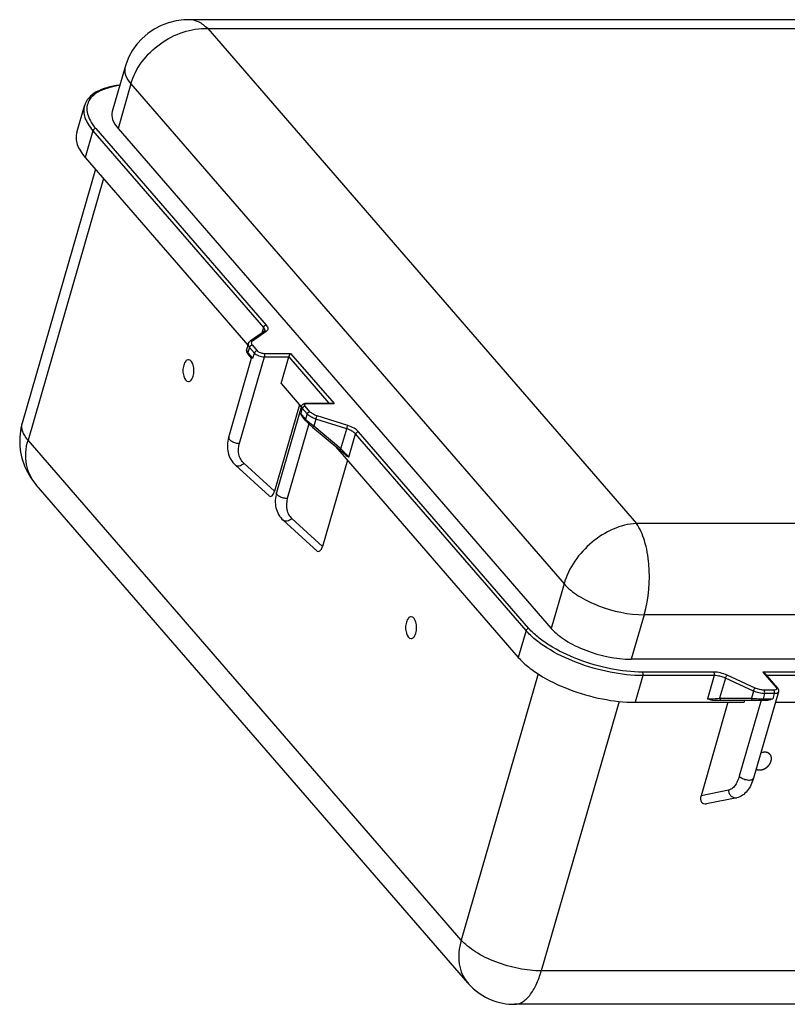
# Model space of a CAD drawing. Header units: millimetres. Extents: x 0 to 420, y 0 to 297.
# Tile 10 of 17: x 299 to 329, y 113 to 151. Entities that reach past the tile are written whole.
import ezdxf

# ---------------------------------------------------------------- set-up
doc = ezdxf.new("R2010")
doc.units = ezdxf.units.MM
doc.header["$LTSCALE"] = 23.1
doc.layers.get('0').update_dxf_attribs({"linetype": 'CONTINUOUS'})
doc.layers.add('02___PRT_ALL_AXES', color=7, linetype='CONTINUOUS')

msp = doc.modelspace()

# ---------------------------------------------------------------- linework, layer by layer
at = {"color": 7, "linetype": 'CONTINUOUS'}
for p, q in [((305.6549, 151.3497), (305.6544, 151.3497)), ((349.9953, 151.3497), (305.6547, 151.3497)), ((306.3912, 151.0013), (323.0622, 131.7513)), ((306.3912, 151.0013), (350.5585, 151.0013)), ((303.1758, 149.516), (302.6756, 147.7833)), ((303.4029, 148.8497), (302.9029, 147.1176)), ((303.4029, 148.8497), (320.2471, 129.3997)), ((302.9029, 147.1176), (319.7471, 127.6676)), ((367.2295, 131.7513), (323.0622, 131.7513)), ((320.2471, 129.3997), (319.7471, 127.6676)), ((323.3648, 128.1997), (322.8648, 126.4676)), ((367.8785, 128.1997), (323.3648, 128.1997)), ((367.3785, 126.4676), (322.8648, 126.4676))]:
    msp.add_line(p, q, dxfattribs=at)
msp.add_lwpolyline([(305.6553, 151.3497), (305.4636, 151.3429), (305.1566, 151.3031), (304.8599, 151.2288), (304.5757, 151.1211), (304.308, 150.9818), (304.0605, 150.8135), (303.8355, 150.6181), (303.6363, 150.3993), (303.465, 150.16), (303.3236, 149.9036), (303.2124, 149.6313), (303.1759, 149.516)], dxfattribs=at)
for points, knots in [([(306.3912, 151.0013), (306.2856, 151.1041), (306.0641, 151.2797), (305.7844, 151.3496), (305.6547, 151.3496)], [0, 0, 0, 0, 0.5318269, 1, 1, 1, 1]), ([(303.4029, 148.8497), (303.5825, 149.4706), (304.4299, 150.5731), (305.7475, 151.0342), (306.3912, 151.0013)], [0, 0, 0, 0, 0.5006784, 1, 1, 1, 1]), ([(303.1756, 149.5153), (303.1461, 149.4134), (303.1716, 149.155), (303.3141, 148.9523), (303.4029, 148.8497)], [0, 0, 0, 0, 0.4386578, 1, 1, 1, 1]), ([(302.6756, 147.7833), (302.6462, 147.6813), (302.6715, 147.423), (302.8141, 147.2203), (302.9029, 147.1176)], [0, 0, 0, 0, 0.4386381, 1, 1, 1, 1]), ([(323.0622, 131.7513), (322.4406, 131.716), (321.203, 131.1339), (320.4282, 130.0266), (320.2471, 129.3997)], [0, 0, 0, 0, 0.4882687, 1, 1, 1, 1]), ([(323.3648, 128.1997), (323.547, 128.8351), (323.6268, 129.829), (323.4282, 131.0311), (323.2038, 131.5502), (323.0622, 131.7513)], [0, 0, 0, 0, 0.5439312, 0.7975296, 1, 1, 1, 1]), ([(320.2471, 129.3997), (320.4045, 129.218), (320.8352, 128.8875), (321.8606, 128.3971), (322.762, 128.1997), (323.3648, 128.1997)], [0, 0, 0, 0, 0.2115602, 0.4693618, 1, 1, 1, 1]), ([(319.7471, 127.6676), (319.9045, 127.4859), (320.3352, 127.1555), (321.3606, 126.6651), (322.262, 126.4676), (322.8648, 126.4676)], [0, 0, 0, 0, 0.2115677, 0.4693624, 1, 1, 1, 1])]:
    msp.add_open_spline(points, degree=3, knots=knots, dxfattribs=at)
at = {"layer": '02___PRT_ALL_AXES', "color": 7, "linetype": 'CONTINUOUS'}
for p, q in [((301.2937, 146.9625), (301.5937, 148.0018)), ((302.0369, 147.1176), (308.665, 139.4642)), ((301.9253, 147.031), (301.6253, 145.9918)), ((301.9253, 147.031), (308.5534, 139.3776)), ((301.6253, 145.9918), (307.9522, 138.6862)), ((302.0251, 145.5301), (299.1756, 135.6589)), ((302.3398, 145.1668), (299.4029, 134.9933)), ((308.5835, 139.2201), (308.0432, 138.8411)), ((308.666, 139.2248), (308.1256, 138.8459)), ((308.5534, 139.3776), (308.4888, 139.1536)), ((307.9673, 138.7384), (307.8991, 138.5022)), ((308.1262, 138.6863), (308.3156, 138.4676)), ((308.0146, 138.5997), (307.9561, 138.3971)), ((308.1455, 138.1784), (307.9561, 138.3971)), ((308.096, 138.1828), (307.9671, 138.3316)), ((308.0146, 138.5997), (308.204, 138.381)), ((308.1455, 138.1784), (308.204, 138.381)), ((308.5754, 138.3676), (309.6146, 138.3676)), ((309.6146, 138.3676), (311.3034, 136.4176)), ((307.2049, 135.1016), (308.0945, 138.1833)), ((307.623, 134.8684), (308.5937, 138.231)), ((308.5937, 138.231), (309.5463, 138.231)), ((309.2463, 137.1918), (309.5463, 138.231)), ((309.5463, 138.231), (311.1052, 136.431)), ((309.2463, 137.1918), (310.0297, 136.2872)), ((310.2392, 136.431), (311.2351, 136.431)), ((310.2642, 136.4176), (311.3034, 136.4176)), ((309.9608, 136.3668), (308.9914, 133.0086)), ((310.0375, 136.3142), (309.0668, 132.9516)), ((310.066, 136.231), (310.0075, 136.0284)), ((310.1968, 135.8097), (310.0075, 136.0284)), ((310.2553, 136.0123), (310.066, 136.231)), ((310.3669, 136.099), (310.1776, 136.3176)), ((310.2553, 136.0123), (310.1968, 135.8097)), ((310.3241, 135.6252), (309.485, 132.7184)), ((310.2079, 135.7443), (310.079, 135.8931)), ((310.6, 135.8129), (310.5186, 135.5308)), ((311.7967, 135.434), (310.6, 135.8129)), ((311.8394, 135.5604), (310.6427, 135.9394)), ((311.5706, 134.6505), (310.5186, 135.5308)), ((311.5706, 134.6505), (311.7967, 135.434)), ((311.8808, 134.3319), (312.1414, 135.2345)), ((318.7695, 127.581), (312.1414, 135.2345)), ((318.8811, 127.6676), (312.253, 135.3211)), ((316.2471, 115.5433), (299.4029, 134.9933)), ((311.3607, 134.7504), (318.4695, 126.5418)), ((308.9914, 133.0086), (307.7958, 134.0953)), ((311.8228, 134.2168), (310.8533, 130.8586)), ((308.7796, 132.8276), (307.4641, 134.0233)), ((299.7191, 133.2566), (299.7191, 133.2567)), ((316.5035, 113.8756), (299.7191, 133.2566)), ((309.3261, 131.8733), (310.6415, 130.6776)), ((309.6578, 131.9453), (310.8533, 130.8586)), ((318.7695, 127.581), (318.4695, 126.5418)), ((319.237, 125.9003), (316.2471, 115.5433)), ((323.3161, 125.831), (323.0161, 124.7918)), ((326.0753, 125.9676), (323.2978, 125.9676)), ((326.0936, 125.831), (323.3161, 125.831)), ((326.0936, 125.831), (325.8331, 124.9284)), ((326.5248, 125.7319), (326.2985, 124.9482)), ((327.6155, 125.2308), (326.5248, 125.7319)), ((327.6835, 125.3476), (326.5927, 125.8487)), ((327.9744, 125.9676), (328.494, 125.3676)), ((331.3519, 125.9676), (327.9744, 125.9676)), ((328.0533, 125.9138), (328.5446, 125.3465)), ((331.2836, 125.831), (328.125, 125.831)), ((328.4069, 125.2676), (328.0274, 125.2683)), ((326.2985, 124.9482), (327.534, 124.9482)), ((327.6155, 125.2308), (327.534, 124.9482)), ((328.584, 125.1978), (327.6133, 121.8352)), ((328.0454, 125.1317), (327.9868, 124.9284)), ((327.9868, 124.9284), (328.3665, 124.9284)), ((328.4249, 125.131), (328.0454, 125.1317)), ((328.4249, 125.131), (328.3665, 124.9284)), ((322.3909, 124.826), (319.3648, 114.3433)), ((323.0161, 124.7918), (327.2597, 124.7918)), ((326.6246, 124.7918), (325.5758, 121.1586)), ((326.0263, 124.8784), (328.1794, 124.8784)), ((327.9198, 124.8784), (327.0653, 121.9184)), ((327.2597, 124.7918), (327.2847, 124.8784)), ((328.4668, 124.7918), (330.9836, 124.7918)), ((326.6441, 121.3739), (325.5758, 121.1586)), ((326.9632, 121.0798), (325.789, 120.8432)), ((335.9424, 114.3433), (319.3648, 114.3433)), ((362.6661, 113.0433), (318.3256, 113.0433))]:
    msp.add_line(p, q, dxfattribs=at)
for points in [[(307.8991, 138.5022), (307.8987, 138.5008), (307.8962, 138.4894), (307.8949, 138.4779), (307.8949, 138.4666), (307.8958, 138.4557), (307.8977, 138.4454), (307.9003, 138.4356), (307.9034, 138.4265), (307.907, 138.4179), (307.911, 138.4096), (307.9153, 138.4016), (307.92, 138.3937), (307.925, 138.3858), (307.9306, 138.3777), (307.9366, 138.3694), (307.9432, 138.3607), (307.9503, 138.3517), (307.9581, 138.3422), (307.9671, 138.3316)], [(299.1756, 135.6589), (299.1525, 135.5735), (299.1267, 135.4595), (299.1062, 135.3445), (299.0911, 135.2285), (299.0813, 135.1117), (299.0769, 134.9945), (299.078, 134.877), (299.0845, 134.7593), (299.0965, 134.6418), (299.114, 134.5247), (299.1369, 134.4083), (299.1653, 134.2928), (299.1991, 134.1783), (299.2383, 134.0651), (299.2829, 133.9535), (299.3327, 133.8437), (299.3876, 133.7361), (299.4477, 133.6307), (299.5127, 133.5279), (299.5827, 133.4277), (299.6576, 133.3303), (299.7191, 133.2567)], [(310.2078, 135.7443), (310.2138, 135.7375), (310.2286, 135.721), (310.2448, 135.7037), (310.2623, 135.6857), (310.2809, 135.6669), (310.3007, 135.6475), (310.3216, 135.6276), (310.3433, 135.6072), (310.3658, 135.5866), (310.3889, 135.5658), (310.4126, 135.5449), (310.4368, 135.524), (310.4612, 135.5032), (311.524, 134.6137)], [(311.524, 134.6137), (311.5415, 134.5989), (311.5734, 134.5718), (311.6046, 134.5448), (311.6351, 134.5181), (311.6646, 134.4916), (311.6932, 134.4657), (311.7205, 134.4404), (311.7467, 134.4157), (311.7715, 134.3919), (311.7763, 134.3872)], [(316.5035, 113.8756), (316.537, 113.8378), (316.6194, 113.751), (316.706, 113.6685), (316.7965, 113.5904), (316.8908, 113.5168), (316.9886, 113.448), (317.0897, 113.3842), (317.1938, 113.3255), (317.3007, 113.272), (317.4101, 113.2238), (317.5218, 113.1812), (317.6355, 113.1442), (317.7508, 113.1128), (317.8676, 113.0872), (317.9855, 113.0674), (318.1043, 113.0534), (318.2237, 113.0454), (318.3256, 113.0433)]]:
    msp.add_lwpolyline(points, dxfattribs=at)
for centre, radius, start, end in [((308.6252, 139.1606), 0.0726, 119.24296, 125.0339), ((307.2588, 135.086), 0.0562, 163.89556, 165.34567)]:
    msp.add_arc(centre, radius, start, end, dxfattribs=at)
for centre, major_axis, ratio, start_param, end_param in [((308.8615, 133.1586), (0.0355, 0.3532), 0.4400612, -3.456755, -1.964798), ((310.7234, 131.0086), (0.0355, 0.3532), 0.4400612, -3.456755, -1.964798), ((325.8356, 121.1586), (0.1898, 0.2927), 0.6835908, -4.2951965, -2.5524669)]:
    msp.add_ellipse(centre, major_axis=major_axis, ratio=ratio, start_param=start_param, end_param=end_param, dxfattribs=at)
for points, knots in [([(302.9698, 148.803), (302.7996, 148.7833), (302.4847, 148.726), (302.0666, 148.5641), (301.7504, 148.3281), (301.6254, 148.1115), (301.5937, 148.0018)], [0, 0, 0, 0, 0.3064365, 0.5696275, 0.7956263, 1, 1, 1, 1]), ([(302.9642, 148.7851), (302.8243, 148.7673), (302.5646, 148.719), (302.2166, 148.5951), (301.945, 148.426), (301.7592, 148.2106), (301.6755, 147.9532), (301.7015, 147.6736), (301.8265, 147.3865), (301.9589, 147.2078), (302.0369, 147.1176)], [0, 0, 0, 0, 0.1656281, 0.3091397, 0.4315137, 0.5374835, 0.63646, 0.7405913, 0.8599564, 1, 1, 1, 1]), ([(301.5937, 148.0018), (301.5729, 147.9296), (301.5561, 147.7705), (301.6097, 147.5238), (301.7353, 147.2708), (301.8558, 147.1113), (301.9253, 147.031)], [0, 0, 0, 0, 0.2111625, 0.4405175, 0.7011768, 1, 1, 1, 1]), ([(302.0369, 147.1176), (302.0126, 147.1176), (301.9634, 147.0975), (301.9322, 147.055), (301.9253, 147.031)], [0, 0, 0, 0, 0.4940867, 1, 1, 1, 1]), ([(301.2937, 146.9625), (301.2729, 146.8904), (301.2561, 146.7312), (301.3097, 146.4846), (301.4353, 146.2315), (301.5558, 146.0721), (301.6253, 145.9918)], [0, 0, 0, 0, 0.2111627, 0.4405174, 0.7011752, 1, 1, 1, 1]), ([(308.665, 139.4642), (308.6407, 139.4642), (308.5915, 139.444), (308.5603, 139.4015), (308.5534, 139.3776)], [0, 0, 0, 0, 0.4940867, 1, 1, 1, 1]), ([(308.665, 139.4642), (308.683, 139.4434), (308.7122, 139.4023), (308.7321, 139.3331), (308.7153, 139.2678), (308.6839, 139.2374), (308.666, 139.2248)], [0, 0, 0, 0, 0.299897, 0.5431039, 0.7608536, 1, 1, 1, 1]), ([(308.5534, 139.3776), (308.5719, 139.3562), (308.6016, 139.3139), (308.6069, 139.2601), (308.6008, 139.2389)], [0, 0, 0, 0, 0.5613188, 1, 1, 1, 1]), ([(308.6008, 139.2389), (308.6005, 139.238), (308.5972, 139.2301), (308.5898, 139.2245), (308.5835, 139.2201)], [0, 0, 0, 0, 0.1025355, 1, 1, 1, 1]), ([(308.666, 139.2248), (308.6597, 139.2277), (308.6352, 139.2363), (308.6064, 139.2333), (308.5898, 139.224)], [0, 0, 0, 0, 0.2662277, 1, 1, 1, 1]), ([(307.9673, 138.7384), (307.9611, 138.7171), (307.9664, 138.6633), (307.9961, 138.6211), (308.0146, 138.5997)], [0, 0, 0, 0, 0.4386812, 1, 1, 1, 1]), ([(307.9673, 138.7384), (307.9703, 138.7489), (307.9861, 138.7892), (308.0169, 138.8227), (308.0432, 138.8411)], [0, 0, 0, 0, 0.2538026, 1, 1, 1, 1]), ([(308.1262, 138.6863), (308.1019, 138.6863), (308.0527, 138.6662), (308.0215, 138.6237), (308.0146, 138.5997)], [0, 0, 0, 0, 0.4940867, 1, 1, 1, 1]), ([(308.1256, 138.8459), (308.1122, 138.852), (308.0831, 138.8585), (308.0545, 138.849), (308.0432, 138.8411)], [0, 0, 0, 0, 0.5167133, 1, 1, 1, 1]), ([(308.1256, 138.8459), (308.1136, 138.8375), (308.0927, 138.8172), (308.0815, 138.7737), (308.0948, 138.7275), (308.1142, 138.7002), (308.1262, 138.6863)], [0, 0, 0, 0, 0.2391498, 0.4568959, 0.7000988, 1, 1, 1, 1]), ([(307.9561, 138.3971), (307.9388, 138.4171), (307.9148, 138.4472), (307.8952, 138.4887), (307.8991, 138.5022)], [0, 0, 0, 0, 0.6543503, 1, 1, 1, 1]), ([(307.9671, 138.3316), (307.9601, 138.3398), (307.9503, 138.3619), (307.9528, 138.3855), (307.9561, 138.3971)], [0, 0, 0, 0, 0.4735446, 1, 1, 1, 1]), ([(308.3156, 138.4676), (308.2912, 138.4676), (308.2421, 138.4475), (308.2109, 138.405), (308.204, 138.381)], [0, 0, 0, 0, 0.4940867, 1, 1, 1, 1]), ([(308.204, 138.381), (308.2237, 138.3583), (308.2775, 138.317), (308.4057, 138.2557), (308.5184, 138.231), (308.5937, 138.231)], [0, 0, 0, 0, 0.2115597, 0.4693616, 1, 1, 1, 1]), ([(308.3156, 138.4676), (308.3287, 138.4525), (308.3646, 138.425), (308.4501, 138.3841), (308.5252, 138.3676), (308.5754, 138.3676)], [0, 0, 0, 0, 0.2115589, 0.469362, 1, 1, 1, 1]), ([(308.5754, 138.3676), (308.5896, 138.3512), (308.6032, 138.303), (308.6007, 138.2554), (308.5937, 138.231)], [0, 0, 0, 0, 0.4609806, 1, 1, 1, 1]), ([(309.5463, 138.231), (309.5547, 138.26), (309.5752, 138.3071), (309.601, 138.3518), (309.6146, 138.3676)], [0, 0, 0, 0, 0.5909592, 1, 1, 1, 1]), ([(305.4546, 137.9069), (305.4348, 137.8383), (305.4213, 137.7296), (305.4313, 137.585), (305.4605, 137.4295), (305.545, 137.2694), (305.6387, 137.2694)], [0, 0, 0, 0, 0.3017903, 0.4569596, 0.6043045, 1, 1, 1, 1]), ([(305.6387, 138.1194), (305.6197, 138.1194), (305.5783, 138.1074), (305.5266, 138.0611), (305.4837, 137.9921), (305.4634, 137.9371), (305.4546, 137.9069)], [0, 0, 0, 0, 0.1906486, 0.4137436, 0.6839688, 1, 1, 1, 1]), ([(305.8227, 137.4819), (305.8425, 137.5506), (305.856, 137.6593), (305.8461, 137.8039), (305.8168, 137.9594), (305.7324, 138.1194), (305.6387, 138.1194)], [0, 0, 0, 0, 0.3017903, 0.4569596, 0.6043045, 1, 1, 1, 1]), ([(308.1455, 138.1784), (308.1344, 138.1784), (308.1195, 138.1782), (308.1032, 138.1796), (308.0974, 138.1812), (308.096, 138.1828)], [0, 0, 0, 0, 0.6653617, 0.875366, 1, 1, 1, 1]), ([(305.6387, 137.2694), (305.6576, 137.2694), (305.6991, 137.2815), (305.7508, 137.3278), (305.7936, 137.3967), (305.814, 137.4517), (305.8227, 137.4819)], [0, 0, 0, 0, 0.1906486, 0.4137436, 0.6839688, 1, 1, 1, 1]), ([(310.0375, 136.3142), (310.0433, 136.3343), (310.0644, 136.3718), (310.133, 136.4216), (310.1975, 136.431), (310.2392, 136.431)], [0, 0, 0, 0, 0.2519476, 0.4978662, 1, 1, 1, 1]), ([(310.1776, 136.3176), (310.1681, 136.3285), (310.1562, 136.3468), (310.1572, 136.3736), (310.1709, 136.3968), (310.2097, 136.4147), (310.2441, 136.4176), (310.2642, 136.4176)], [0, 0, 0, 0, 0.2381438, 0.3337115, 0.429359, 0.6679747, 1, 1, 1, 1]), ([(310.2392, 136.431), (310.2414, 136.431), (310.251, 136.4297), (310.2593, 136.4233), (310.2642, 136.4176)], [0, 0, 0, 0, 0.2276651, 1, 1, 1, 1]), ([(310.079, 135.8931), (310.0704, 135.903), (310.0395, 135.944), (310.018, 135.9918), (310.0075, 136.0284)], [0, 0, 0, 0, 0.2571378, 1, 1, 1, 1]), ([(310.066, 136.231), (310.06, 136.2379), (310.0419, 136.2612), (310.0318, 136.2942), (310.0375, 136.3142)], [0, 0, 0, 0, 0.3043115, 1, 1, 1, 1]), ([(310.066, 136.231), (310.0729, 136.255), (310.104, 136.2975), (310.1532, 136.3176), (310.1776, 136.3176)], [0, 0, 0, 0, 0.5059133, 1, 1, 1, 1]), ([(310.2553, 136.0123), (310.2623, 136.0363), (310.2934, 136.0788), (310.3426, 136.099), (310.3669, 136.099)], [0, 0, 0, 0, 0.5059133, 1, 1, 1, 1]), ([(310.6, 135.8129), (310.5297, 135.8351), (310.4059, 135.8874), (310.2947, 135.9669), (310.2553, 136.0123)], [0, 0, 0, 0, 0.550788, 1, 1, 1, 1]), ([(310.6427, 135.9394), (310.5865, 135.9572), (310.4874, 135.999), (310.3984, 136.0626), (310.3669, 136.099)], [0, 0, 0, 0, 0.5507882, 1, 1, 1, 1]), ([(299.4029, 134.9933), (299.3553, 135.0483), (299.2726, 135.1577), (299.1865, 135.3312), (299.1498, 135.5003), (299.1613, 135.6094), (299.1756, 135.6589)], [0, 0, 0, 0, 0.2988221, 0.5594817, 0.7888375, 1, 1, 1, 1]), ([(310.2078, 135.7443), (310.2008, 135.7525), (310.191, 135.7746), (310.1935, 135.7982), (310.1968, 135.8097)], [0, 0, 0, 0, 0.4735491, 1, 1, 1, 1]), ([(310.5186, 135.5308), (310.4557, 135.5763), (310.3437, 135.6639), (310.2391, 135.761), (310.1968, 135.8097)], [0, 0, 0, 0, 0.5462169, 1, 1, 1, 1]), ([(310.6, 135.8129), (310.6071, 135.8374), (310.6207, 135.8797), (310.635, 135.922), (310.6427, 135.9394)], [0, 0, 0, 0, 0.5722594, 1, 1, 1, 1]), ([(310.4721, 135.4941), (310.4735, 135.4929), (310.4804, 135.4958), (310.4892, 135.5025), (310.5033, 135.515), (310.5131, 135.5251), (310.5186, 135.5308)], [0, 0, 0, 0, 0.0908827, 0.2936017, 0.6040552, 1, 1, 1, 1]), ([(311.7967, 135.434), (311.8038, 135.4584), (311.8174, 135.5008), (311.8317, 135.543), (311.8394, 135.5604)], [0, 0, 0, 0, 0.5722594, 1, 1, 1, 1]), ([(312.1414, 135.2345), (312.1021, 135.2799), (311.9908, 135.3595), (311.867, 135.4117), (311.7967, 135.434)], [0, 0, 0, 0, 0.449212, 1, 1, 1, 1]), ([(312.253, 135.3211), (312.2058, 135.3756), (312.0723, 135.4711), (311.9237, 135.5337), (311.8394, 135.5604)], [0, 0, 0, 0, 0.449212, 1, 1, 1, 1]), ([(312.1414, 135.2345), (312.1483, 135.2585), (312.1795, 135.3009), (312.2286, 135.3211), (312.253, 135.3211)], [0, 0, 0, 0, 0.5059133, 1, 1, 1, 1]), ([(299.7191, 133.2567), (299.6236, 133.3669), (299.4605, 133.6174), (299.3241, 134.0509), (299.3003, 134.5213), (299.3578, 134.8368), (299.4029, 134.9933)], [0, 0, 0, 0, 0.2382495, 0.4810746, 0.7339391, 1, 1, 1, 1]), ([(307.2049, 135.1016), (307.1768, 135.0044), (307.1426, 134.8064), (307.1675, 134.5097), (307.2727, 134.2376), (307.3942, 134.0869), (307.4641, 134.0233)], [0, 0, 0, 0, 0.2601146, 0.5114039, 0.7568208, 1, 1, 1, 1]), ([(307.2045, 135.1002), (307.1978, 135.0746), (307.2212, 135.0259), (307.2711, 134.9811), (307.3508, 134.9295), (307.4692, 134.8847), (307.5721, 134.8684), (307.623, 134.8684)], [0, 0, 0, 0, 0.1546054, 0.2662228, 0.3992975, 0.7030281, 1, 1, 1, 1]), ([(307.7958, 134.0953), (307.7478, 134.139), (307.6639, 134.2439), (307.5652, 134.506), (307.5828, 134.7291), (307.623, 134.8684)], [0, 0, 0, 0, 0.2348975, 0.4759184, 1, 1, 1, 1]), ([(311.524, 134.6137), (311.5254, 134.6125), (311.5324, 134.6155), (311.5411, 134.6221), (311.5553, 134.6346), (311.5651, 134.6447), (311.5706, 134.6505)], [0, 0, 0, 0, 0.0908973, 0.2936232, 0.604071, 1, 1, 1, 1]), ([(311.8808, 134.3319), (311.8364, 134.3832), (311.7341, 134.4906), (311.6286, 134.5948), (311.5706, 134.6505)], [0, 0, 0, 0, 0.4577064, 1, 1, 1, 1]), ([(307.4641, 134.0233), (307.4826, 134.0065), (307.534, 133.9826), (307.6229, 133.9879), (307.7146, 134.0263), (307.77, 134.0697), (307.7958, 134.0953)], [0, 0, 0, 0, 0.2029513, 0.4351251, 0.7045361, 1, 1, 1, 1]), ([(311.8808, 134.3319), (311.8717, 134.3338), (311.8333, 134.3439), (311.7981, 134.3659), (311.7763, 134.3872)], [0, 0, 0, 0, 0.2340286, 1, 1, 1, 1]), ([(309.0668, 132.9516), (309.0388, 132.8544), (309.0045, 132.6564), (309.0294, 132.3597), (309.1347, 132.0876), (309.2561, 131.9369), (309.3261, 131.8733)], [0, 0, 0, 0, 0.2601146, 0.5114039, 0.7568208, 1, 1, 1, 1]), ([(309.485, 132.7184), (309.4338, 132.7184), (309.3304, 132.7348), (309.2115, 132.78), (309.1318, 132.832), (309.0821, 132.877), (309.0595, 132.9262), (309.0668, 132.9516)], [0, 0, 0, 0, 0.2978079, 0.6020598, 0.7350369, 0.8462824, 1, 1, 1, 1]), ([(309.485, 132.7184), (309.4448, 132.5791), (309.4272, 132.356), (309.5259, 132.0939), (309.6097, 131.989), (309.6578, 131.9453)], [0, 0, 0, 0, 0.5240816, 0.7651025, 1, 1, 1, 1]), ([(309.6578, 131.9453), (309.632, 131.9197), (309.5765, 131.8763), (309.4848, 131.8379), (309.3959, 131.8326), (309.3446, 131.8565), (309.3261, 131.8733)], [0, 0, 0, 0, 0.2954639, 0.5648749, 0.7970487, 1, 1, 1, 1]), ([(314.2989, 128.1194), (314.28, 128.1194), (314.2385, 128.1074), (314.1868, 128.0611), (314.144, 127.9921), (314.1236, 127.9371), (314.1149, 127.9069)], [0, 0, 0, 0, 0.1906486, 0.4137436, 0.6839688, 1, 1, 1, 1]), ([(314.483, 127.4819), (314.5028, 127.5506), (314.5162, 127.6593), (314.5063, 127.8039), (314.4771, 127.9594), (314.3926, 128.1194), (314.2989, 128.1194)], [0, 0, 0, 0, 0.3017903, 0.4569596, 0.6043045, 1, 1, 1, 1]), ([(314.1149, 127.9069), (314.0951, 127.8383), (314.0816, 127.7296), (314.0915, 127.585), (314.1207, 127.4295), (314.2052, 127.2694), (314.2989, 127.2694)], [0, 0, 0, 0, 0.3017903, 0.4569596, 0.6043045, 1, 1, 1, 1]), ([(318.7695, 127.581), (318.7764, 127.605), (318.8076, 127.6475), (318.8567, 127.6676), (318.8811, 127.6676)], [0, 0, 0, 0, 0.5059133, 1, 1, 1, 1]), ([(323.3161, 125.831), (322.8887, 125.831), (322.0053, 125.9339), (320.743, 126.2991), (319.7711, 126.7645), (319.1341, 127.2149), (318.8768, 127.4571), (318.7695, 127.581)], [0, 0, 0, 0, 0.2572979, 0.5313272, 0.7884496, 0.9013263, 1, 1, 1, 1]), ([(323.2978, 125.9676), (322.8826, 125.9676), (322.0245, 126.0676), (320.7983, 126.4223), (319.8541, 126.8744), (319.2353, 127.3119), (318.9854, 127.5473), (318.8811, 127.6676)], [0, 0, 0, 0, 0.2572978, 0.5313272, 0.7884496, 0.9013263, 1, 1, 1, 1]), ([(314.2989, 127.2694), (314.3179, 127.2694), (314.3593, 127.2815), (314.411, 127.3278), (314.4539, 127.3967), (314.4742, 127.4517), (314.483, 127.4819)], [0, 0, 0, 0, 0.1906486, 0.4137436, 0.6839688, 1, 1, 1, 1]), ([(318.4695, 126.5418), (318.5768, 126.4179), (318.8341, 126.1757), (319.4711, 125.7253), (320.443, 125.2598), (321.7053, 124.8947), (322.5887, 124.7918), (323.0161, 124.7918)], [0, 0, 0, 0, 0.0986738, 0.2115504, 0.4686728, 0.7427021, 1, 1, 1, 1]), ([(323.3161, 125.831), (323.3232, 125.8554), (323.3256, 125.903), (323.312, 125.9512), (323.2978, 125.9676)], [0, 0, 0, 0, 0.5390194, 1, 1, 1, 1]), ([(326.5927, 125.8487), (326.5099, 125.8867), (326.3401, 125.9434), (326.1621, 125.9676), (326.0753, 125.9676)], [0, 0, 0, 0, 0.5119751, 1, 1, 1, 1]), ([(326.0936, 125.831), (326.1007, 125.8554), (326.1031, 125.903), (326.0895, 125.9512), (326.0753, 125.9676)], [0, 0, 0, 0, 0.5390194, 1, 1, 1, 1]), ([(326.5248, 125.7319), (326.4558, 125.7636), (326.3142, 125.8108), (326.166, 125.831), (326.0936, 125.831)], [0, 0, 0, 0, 0.5119751, 1, 1, 1, 1]), ([(326.5248, 125.7319), (326.5318, 125.7563), (326.5506, 125.7975), (326.5763, 125.8372), (326.5927, 125.8487)], [0, 0, 0, 0, 0.5598612, 1, 1, 1, 1]), ([(327.6155, 125.2308), (327.6226, 125.2552), (327.6413, 125.2964), (327.6671, 125.3361), (327.6835, 125.3476)], [0, 0, 0, 0, 0.5598612, 1, 1, 1, 1]), ([(328.0274, 125.2683), (327.9696, 125.2684), (327.8514, 125.2846), (327.7385, 125.3223), (327.6835, 125.3476)], [0, 0, 0, 0, 0.488199, 1, 1, 1, 1]), ([(328.0454, 125.1317), (328.0525, 125.156), (328.0549, 125.2036), (328.0415, 125.2518), (328.0274, 125.2683)], [0, 0, 0, 0, 0.5392761, 1, 1, 1, 1]), ([(328.494, 125.3676), (328.5034, 125.3567), (328.5154, 125.3384), (328.5143, 125.3116), (328.5006, 125.2883), (328.4615, 125.2705), (328.427, 125.2676), (328.4069, 125.2676)], [0, 0, 0, 0, 0.2378466, 0.3332946, 0.4289062, 0.6677069, 1, 1, 1, 1]), ([(328.4249, 125.131), (328.432, 125.1554), (328.4344, 125.203), (328.421, 125.2512), (328.4069, 125.2676)], [0, 0, 0, 0, 0.5392761, 1, 1, 1, 1]), ([(328.5446, 125.3465), (328.5357, 125.3568), (328.5175, 125.3661), (328.499, 125.3676), (328.494, 125.3676)], [0, 0, 0, 0, 0.7303954, 1, 1, 1, 1]), ([(328.5446, 125.3465), (328.5617, 125.3267), (328.5903, 125.28), (328.5915, 125.2236), (328.584, 125.1978)], [0, 0, 0, 0, 0.4941622, 1, 1, 1, 1]), ([(325.8331, 124.9284), (325.8706, 124.9284), (326.026, 124.9307), (326.1812, 124.9389), (326.2985, 124.9482)], [0, 0, 0, 0, 0.2419986, 1, 1, 1, 1]), ([(326.0263, 124.8784), (326.0087, 124.8784), (325.9418, 124.8831), (325.877, 124.9059), (325.8331, 124.9284)], [0, 0, 0, 0, 0.2624626, 1, 1, 1, 1]), ([(326.2985, 124.9482), (326.301, 124.9307), (326.3065, 124.9031), (326.3305, 124.8784), (326.3415, 124.8784)], [0, 0, 0, 0, 0.6174635, 1, 1, 1, 1]), ([(327.534, 124.9482), (327.5365, 124.9307), (327.5419, 124.9031), (327.5659, 124.8784), (327.5769, 124.8784)], [0, 0, 0, 0, 0.6174637, 1, 1, 1, 1]), ([(327.534, 124.9482), (327.5709, 124.9452), (327.7216, 124.9343), (327.8727, 124.9284), (327.9868, 124.9284)], [0, 0, 0, 0, 0.245316, 1, 1, 1, 1]), ([(328.0454, 125.1317), (327.9733, 125.1318), (327.8254, 125.152), (327.6843, 125.1992), (327.6155, 125.2308)], [0, 0, 0, 0, 0.4881991, 1, 1, 1, 1]), ([(327.9868, 124.9284), (327.9847, 124.9213), (327.9776, 124.9007), (327.959, 124.8784), (327.9437, 124.8784)], [0, 0, 0, 0, 0.3263708, 1, 1, 1, 1]), ([(328.584, 125.1978), (328.581, 125.1873), (328.5619, 125.1593), (328.5032, 125.1353), (328.4536, 125.131), (328.4249, 125.131)], [0, 0, 0, 0, 0.1809914, 0.5285344, 1, 1, 1, 1]), ([(327.0653, 121.9184), (327.0447, 121.8472), (326.9972, 121.7164), (326.8995, 121.5484), (326.7834, 121.4279), (326.6894, 121.383), (326.6441, 121.3739)], [0, 0, 0, 0, 0.3094547, 0.5791884, 0.8066813, 1, 1, 1, 1]), ([(327.6133, 121.8352), (327.5869, 121.7436), (327.5229, 121.5707), (327.3834, 121.3414), (327.1987, 121.1637), (327.0431, 121.0959), (326.9632, 121.0798)], [0, 0, 0, 0, 0.273821, 0.5269162, 0.7656285, 1, 1, 1, 1]), ([(327.0653, 121.9184), (327.0809, 121.9003), (327.1218, 121.8665), (327.1954, 121.8258), (327.2815, 121.7936), (327.3712, 121.7729), (327.4577, 121.7664), (327.5411, 121.7727), (327.6043, 121.804), (327.6133, 121.8352)], [0, 0, 0, 0, 0.1182327, 0.2600841, 0.4154712, 0.5718808, 0.7166315, 0.8390839, 1, 1, 1, 1]), ([(326.6441, 121.3739), (326.6463, 121.3307), (326.6668, 121.2456), (326.7403, 121.141), (326.8456, 121.0772), (326.9264, 121.0724), (326.9632, 121.0798)], [0, 0, 0, 0, 0.2661986, 0.5250104, 0.7687126, 1, 1, 1, 1]), ([(316.2471, 115.5433), (316.2023, 115.388), (316.1426, 115.0795), (316.1532, 114.624), (316.2687, 114.2117), (316.4163, 113.9764), (316.5035, 113.8757)], [0, 0, 0, 0, 0.276388, 0.5331165, 0.7723068, 1, 1, 1, 1]), ([(319.3648, 114.3433), (319.0717, 114.3433), (318.466, 114.4138), (317.6004, 114.6642), (316.9339, 114.9834), (316.4972, 115.2922), (316.3207, 115.4583), (316.2471, 115.5433)], [0, 0, 0, 0, 0.2572979, 0.5313272, 0.7884496, 0.9013263, 1, 1, 1, 1]), ([(318.3256, 113.0433), (318.3764, 113.0433), (318.4822, 113.0595), (318.6347, 113.1294), (318.7816, 113.2419), (318.9782, 113.4574), (319.1915, 113.8258), (319.3117, 114.1591), (319.3648, 114.3433)], [0, 0, 0, 0, 0.0864071, 0.1792256, 0.2826617, 0.3991726, 0.6737604, 1, 1, 1, 1])]:
    msp.add_open_spline(points, degree=3, knots=knots, dxfattribs=at)
for points in [[(311.2351, 136.431), (311.2583, 136.431), (311.2817, 136.426), (311.3034, 136.4176)], [(328.0533, 125.9138), (328.0325, 125.9378), (328.0041, 125.9562), (327.9744, 125.9676)], [(328.3665, 124.9284), (328.3086, 124.8998), (328.2439, 124.8784), (328.1794, 124.8784)]]:
    msp.add_open_spline(points, degree=3, dxfattribs=at)
at = {"layer": '02___PRT_ALL_AXES', "color": 40, "linetype": 'CONTINUOUS'}
for points, knots in [([(328.3029, 122.5056), (328.3036, 122.5091), (328.3049, 122.5163), (328.3069, 122.527), (328.3089, 122.5377), (328.3106, 122.5466), (328.312, 122.5537), (328.313, 122.5591), (328.314, 122.5644), (328.3147, 122.5684), (328.3153, 122.5711), (328.3155, 122.5722), (328.3156, 122.5731), (328.3158, 122.574), (328.3158, 122.5751), (328.3158, 122.5764), (328.3157, 122.5781), (328.3157, 122.5803), (328.3156, 122.5829), (328.3155, 122.5864), (328.3154, 122.5925), (328.3152, 122.6012), (328.315, 122.6117), (328.3148, 122.6204), (328.3147, 122.6273), (328.3146, 122.6317), (328.3145, 122.6352), (328.3145, 122.6373), (328.3145, 122.6391), (328.3144, 122.6402), (328.3144, 122.641), (328.3142, 122.6418), (328.3138, 122.6432), (328.3133, 122.6452), (328.3127, 122.6476), (328.312, 122.65), (328.3112, 122.6532), (328.3102, 122.6572), (328.3085, 122.6636), (328.3064, 122.6716), (328.3043, 122.6796), (328.3026, 122.686), (328.3016, 122.69), (328.3008, 122.6932), (328.3001, 122.6956), (328.2995, 122.698), (328.299, 122.7), (328.2986, 122.7013), (328.2985, 122.7022), (328.2981, 122.7029), (328.2976, 122.7037), (328.2968, 122.7051), (328.2958, 122.7069), (328.2943, 122.7096), (328.2923, 122.7131), (328.2892, 122.7187), (328.2853, 122.7256), (328.2814, 122.7325), (328.2782, 122.7381), (328.2759, 122.7423), (328.274, 122.7457), (328.2724, 122.7485), (328.2712, 122.7506), (328.2702, 122.7523), (328.2695, 122.7537), (328.2689, 122.7548), (328.2684, 122.7556), (328.2678, 122.7562), (328.2673, 122.7567), (328.2666, 122.7574), (328.265, 122.7591), (328.2625, 122.7616), (328.2592, 122.7649), (328.256, 122.7682), (328.2516, 122.7726), (328.2462, 122.7781), (328.2407, 122.7837), (328.2363, 122.7881), (328.2336, 122.7909), (328.2314, 122.7931), (328.2301, 122.7945), (328.229, 122.7956), (328.2281, 122.7964), (328.2275, 122.7971), (328.2269, 122.7976), (328.2265, 122.7981), (328.226, 122.7983), (328.2253, 122.7988), (328.2244, 122.7993), (328.2234, 122.7999), (328.222, 122.8007), (328.2202, 122.8017), (328.2174, 122.8034), (328.214, 122.8054), (328.2084, 122.8087), (328.2014, 122.8127), (328.1944, 122.8168), (328.1889, 122.8201), (328.1847, 122.8225), (328.1805, 122.825), (328.1774, 122.8268), (328.1753, 122.828), (328.1744, 122.8286), (328.1737, 122.829), (328.173, 122.8294), (328.172, 122.8297), (328.1708, 122.83), (328.1691, 122.8305), (328.1671, 122.8311), (328.1647, 122.8318), (328.1614, 122.8327), (328.1557, 122.8344), (328.1476, 122.8368), (328.1379, 122.8396), (328.1297, 122.842), (328.1232, 122.8438), (328.1192, 122.845), (328.1159, 122.846), (328.1139, 122.8466), (328.1123, 122.847), (328.1107, 122.8476), (328.1084, 122.8476), (328.1057, 122.8478), (328.1022, 122.848), (328.0977, 122.8483), (328.0923, 122.8486), (328.0852, 122.8491), (328.0762, 122.8496), (328.0673, 122.8501), (328.0601, 122.8506), (328.0548, 122.8509), (328.0503, 122.8512), (328.0467, 122.8514), (328.044, 122.8515), (328.0418, 122.8517), (328.0399, 122.8514), (328.038, 122.8511), (328.0357, 122.8508), (328.0319, 122.8503), (328.0272, 122.8496), (328.0197, 122.8486), (328.0103, 122.8473), (327.999, 122.8457), (327.9896, 122.8444), (327.983, 122.8435), (327.9793, 122.843), (327.9765, 122.8426), (327.9741, 122.8423), (327.9722, 122.842), (327.9708, 122.8418), (327.9696, 122.8417), (327.9687, 122.8414), (327.9673, 122.8409), (327.9642, 122.8399), (327.9595, 122.8384), (327.9538, 122.8365), (327.9481, 122.8346), (327.9405, 122.8322), (327.9311, 122.8291), (327.9197, 122.8254), (327.9084, 122.8217), (327.9008, 122.8192), (327.897, 122.818)], [0, 0, 0, 0, 0.015625, 0.03125, 0.046875, 0.0625, 0.0703125, 0.078125, 0.0859375, 0.09375, 0.0957031, 0.0976562, 0.0986328, 0.0996094, 0.1015625, 0.1035156, 0.1054688, 0.109375, 0.1132812, 0.1171875, 0.125, 0.140625, 0.15625, 0.171875, 0.1796875, 0.1875, 0.1914062, 0.1953125, 0.1972656, 0.1992188, 0.2001953, 0.2011719, 0.203125, 0.2070312, 0.2109375, 0.2148438, 0.21875, 0.2265625, 0.234375, 0.25, 0.265625, 0.2734375, 0.28125, 0.2851562, 0.2890625, 0.2929688, 0.296875, 0.2988281, 0.2998047, 0.3007812, 0.3027344, 0.3046875, 0.3085938, 0.3125, 0.3203125, 0.328125, 0.34375, 0.359375, 0.3671875, 0.375, 0.3828125, 0.3867188, 0.390625, 0.3945312, 0.3964844, 0.3984375, 0.4003906, 0.4013672, 0.4023438, 0.4042969, 0.40625, 0.4140625, 0.421875, 0.4296875, 0.4375, 0.453125, 0.46875, 0.4765625, 0.484375, 0.4882812, 0.4921875, 0.4941406, 0.4960938, 0.4980469, 0.4990234, 0.5, 0.5009766, 0.5019531, 0.5039062, 0.5058594, 0.5078125, 0.5117188, 0.515625, 0.5234375, 0.53125, 0.546875, 0.5625, 0.5703125, 0.578125, 0.5859375, 0.59375, 0.5957031, 0.5976562, 0.5986328, 0.5996094, 0.6015625, 0.6035156, 0.6054688, 0.609375, 0.6132812, 0.6171875, 0.625, 0.640625, 0.65625, 0.671875, 0.6796875, 0.6875, 0.6914062, 0.6953125, 0.6972656, 0.6992188, 0.703125, 0.7070312, 0.7109375, 0.71875, 0.7265625, 0.734375, 0.75, 0.765625, 0.7734375, 0.78125, 0.7890625, 0.7929688, 0.796875, 0.8007812, 0.8027344, 0.8046875, 0.8085938, 0.8125, 0.8203125, 0.828125, 0.84375, 0.859375, 0.875, 0.8828125, 0.8867188, 0.890625, 0.8945312, 0.8964844, 0.8984375, 0.9003906, 0.9013672, 0.9023438, 0.90625, 0.9140625, 0.921875, 0.9296875, 0.9375, 0.953125, 0.96875, 0.984375, 1, 1, 1, 1]), ([(327.7166, 122.1931), (327.7196, 122.1919), (327.7257, 122.1895), (327.7347, 122.1858), (327.7438, 122.1822), (327.7513, 122.1791), (327.7574, 122.1767), (327.7619, 122.1749), (327.7664, 122.173), (327.7698, 122.1716), (327.7721, 122.1707), (327.773, 122.1704), (327.7738, 122.1701), (327.7745, 122.1697), (327.7756, 122.1696), (327.7769, 122.1694), (327.7786, 122.1691), (327.7808, 122.1688), (327.7834, 122.1684), (327.7868, 122.1678), (327.7929, 122.1669), (327.8015, 122.1656), (327.8119, 122.164), (327.8205, 122.1626), (327.8274, 122.1616), (327.8317, 122.1609), (327.8352, 122.1604), (327.8373, 122.16), (327.8391, 122.1598), (327.8408, 122.1595), (327.8431, 122.1596), (327.8459, 122.1598), (327.8496, 122.16), (327.8542, 122.1602), (327.8598, 122.1605), (327.8672, 122.161), (327.8764, 122.1615), (327.8857, 122.162), (327.8931, 122.1624), (327.8986, 122.1627), (327.9032, 122.1629), (327.9069, 122.1631), (327.9097, 122.1633), (327.912, 122.1634), (327.9139, 122.1639), (327.9158, 122.1644), (327.9182, 122.165), (327.922, 122.1659), (327.9267, 122.1671), (327.9343, 122.1689), (327.9438, 122.1713), (327.9552, 122.174), (327.9647, 122.1764), (327.9713, 122.178), (327.9751, 122.1789), (327.9779, 122.1796), (327.9803, 122.1802), (327.9822, 122.1807), (327.9836, 122.181), (327.9848, 122.1813), (327.9857, 122.1817), (327.9871, 122.1823), (327.9901, 122.1836), (327.9947, 122.1856), (328.0002, 122.188), (328.0057, 122.1904), (328.013, 122.1935), (328.0222, 122.1975), (328.0314, 122.2015), (328.0387, 122.2047), (328.0433, 122.2066), (328.047, 122.2082), (328.0498, 122.2094), (328.0521, 122.2104), (328.0537, 122.2111), (328.0546, 122.2115), (328.0553, 122.2118), (328.0559, 122.2122), (328.0568, 122.2128), (328.0583, 122.2138), (328.0606, 122.2152), (328.0632, 122.2168), (328.0667, 122.2191), (328.0711, 122.2219), (328.0782, 122.2263), (328.087, 122.2319), (328.0958, 122.2375), (328.1029, 122.242), (328.1082, 122.2453), (328.1135, 122.2487), (328.1179, 122.2515), (328.1207, 122.2533), (328.122, 122.2541), (328.1229, 122.2547), (328.1239, 122.2556), (328.1251, 122.2566), (328.1267, 122.258), (328.1287, 122.2597), (328.1311, 122.2618), (328.1342, 122.2646), (328.1398, 122.2694), (328.1477, 122.2763), (328.1572, 122.2846), (328.1652, 122.2916), (328.1715, 122.2971), (328.1755, 122.3006), (328.1786, 122.3033), (328.1806, 122.305), (328.1822, 122.3064), (328.1838, 122.3078), (328.1855, 122.3098), (328.1875, 122.3122), (328.1902, 122.3154), (328.1936, 122.3194), (328.1976, 122.3242), (328.203, 122.3305), (328.2097, 122.3385), (328.2164, 122.3465), (328.2218, 122.3529), (328.2258, 122.3576), (328.2292, 122.3616), (328.2319, 122.3648), (328.2339, 122.3672), (328.2356, 122.3692), (328.2366, 122.371), (328.2376, 122.3727), (328.2389, 122.3749), (328.241, 122.3784), (328.2437, 122.3827), (328.2479, 122.3897), (328.2531, 122.3984), (328.2594, 122.4088), (328.2646, 122.4175), (328.2683, 122.4236), (328.2704, 122.4271), (328.2719, 122.4297), (328.2732, 122.4319), (328.2743, 122.4336), (328.2751, 122.4349), (328.2758, 122.436), (328.2761, 122.4369), (328.2766, 122.4383), (328.2778, 122.4412), (328.2795, 122.4457), (328.2817, 122.4512), (328.2838, 122.4566), (328.2866, 122.4639), (328.2901, 122.4729), (328.2944, 122.4838), (328.2986, 122.4947), (328.3015, 122.5019), (328.3029, 122.5056)], [0, 0, 0, 0, 0.015625, 0.03125, 0.046875, 0.0625, 0.0703125, 0.078125, 0.0859375, 0.09375, 0.0957031, 0.0976562, 0.0986328, 0.0996094, 0.1015625, 0.1035156, 0.1054688, 0.109375, 0.1132812, 0.1171875, 0.125, 0.140625, 0.15625, 0.171875, 0.1796875, 0.1875, 0.1914062, 0.1953125, 0.1972656, 0.1992188, 0.203125, 0.2070312, 0.2109375, 0.21875, 0.2265625, 0.234375, 0.25, 0.265625, 0.2734375, 0.28125, 0.2890625, 0.2929688, 0.296875, 0.3007812, 0.3027344, 0.3046875, 0.3085938, 0.3125, 0.3203125, 0.328125, 0.34375, 0.359375, 0.375, 0.3828125, 0.3867188, 0.390625, 0.3945312, 0.3964844, 0.3984375, 0.4003906, 0.4013672, 0.4023438, 0.40625, 0.4140625, 0.421875, 0.4296875, 0.4375, 0.453125, 0.46875, 0.4765625, 0.484375, 0.4882812, 0.4921875, 0.4960938, 0.4980469, 0.4990234, 0.5, 0.5009766, 0.5019531, 0.5039062, 0.5078125, 0.5117188, 0.515625, 0.5234375, 0.53125, 0.546875, 0.5625, 0.5703125, 0.578125, 0.5859375, 0.59375, 0.5976562, 0.5986328, 0.5996094, 0.6015625, 0.6035156, 0.6054688, 0.609375, 0.6132812, 0.6171875, 0.625, 0.640625, 0.65625, 0.671875, 0.6796875, 0.6875, 0.6914062, 0.6953125, 0.6972656, 0.6992188, 0.703125, 0.7070312, 0.7109375, 0.71875, 0.7265625, 0.734375, 0.75, 0.765625, 0.7734375, 0.78125, 0.7890625, 0.7929688, 0.796875, 0.8007812, 0.8027344, 0.8046875, 0.8085938, 0.8125, 0.8203125, 0.828125, 0.84375, 0.859375, 0.875, 0.8828125, 0.8867188, 0.890625, 0.8945312, 0.8964844, 0.8984375, 0.9003906, 0.9013672, 0.9023438, 0.90625, 0.9140625, 0.921875, 0.9296875, 0.9375, 0.953125, 0.96875, 0.984375, 1, 1, 1, 1])]:
    msp.add_open_spline(points, degree=3, knots=knots, dxfattribs=at)

doc.saveas('drawing.dxf')
